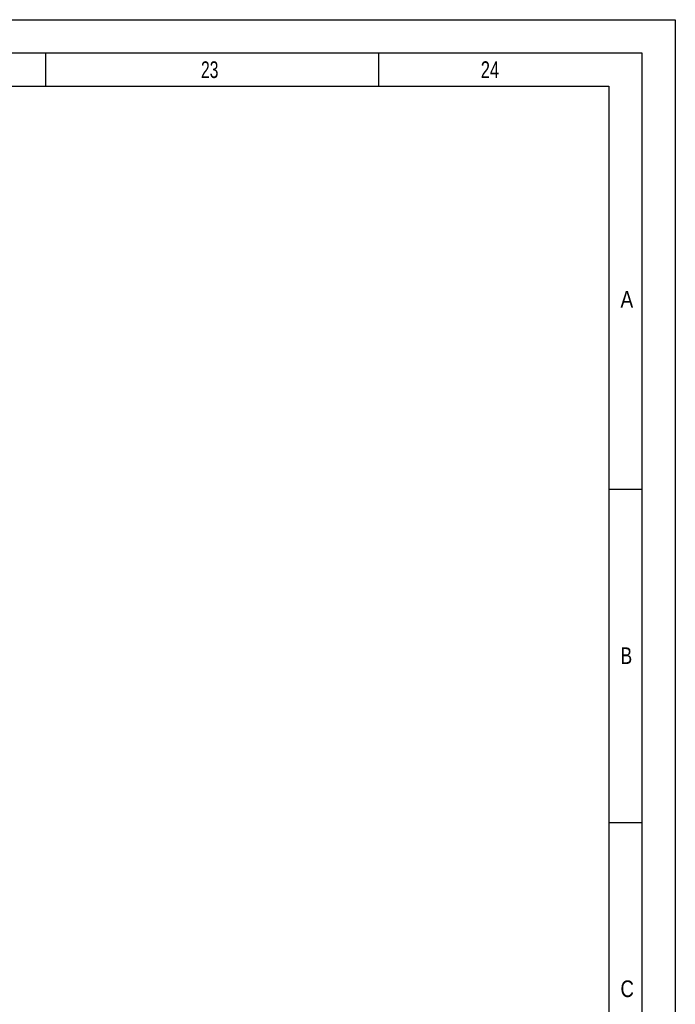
# Model space of a CAD drawing. Header units: millimetres. Extents: x 0 to 1189, y 0 to 841.
# Tile 136 of 136: x 1091 to 1189, y 693 to 841. Entities that reach past the tile are written whole.
import ezdxf

# ---------------------------------------------------------------- set-up
doc = ezdxf.new("R2010")
doc.units = ezdxf.units.MM
doc.header["$LTSCALE"] = 65.395
doc.layers.get('0').update_dxf_attribs({"linetype": 'CONTINUOUS'})
doc.styles.add('TEXTSTYLE_2', font='txt')

msp = doc.modelspace()

# ---------------------------------------------------------------- linework, layer by layer
at = {"color": 5, "linetype": 'Continuous'}
for p, q in [((0, 841), (1189, 841)), ((1189, 841), (1189, 0)), ((1094.5, 831), (1094.5, 836)), ((1144.5, 831), (1144.5, 836)), ((10, 831), (1179, 831)), ((1179, 831), (1179, 10)), ((1179, 770.5), (1184, 770.5)), ((1179, 720.5), (1184, 720.5))]:
    msp.add_line(p, q, dxfattribs=at)
at = {"color": 6, "linetype": 'Continuous'}
for p, q in [((5, 836), (1184, 836)), ((1184, 836), (1184, 5))]:
    msp.add_line(p, q, dxfattribs=at)

# ---------------------------------------------------------------- texts
at = {"color": 5, "linetype": 'Continuous', "style": 'TEXTSTYLE_2'}
for s, width, p in [('23', 0.702381, (1117.806, 832.248)), ('24', 0.738095, (1159.806, 832.248)), ('A', 0.857143, (1180.77091, 797.771)), ('B', 0.785714, (1180.77091, 744.271)), ('C', 0.833333, (1180.77091, 694.271))]:
    msp.add_text(s, height=2.50001, dxfattribs=dict(at, width=width)).set_placement(p)

doc.saveas('drawing.dxf')
